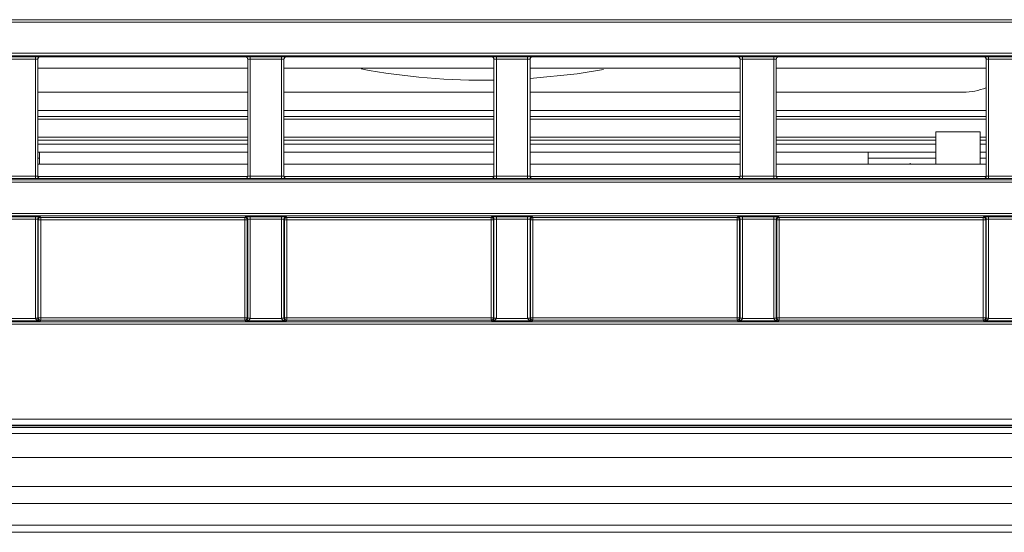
# Model space of a CAD drawing. Header units: millimetres. Extents: x 0 to 1118, y 0 to 864.
# Tile 101 of 256: x 181 to 202, y 383 to 394. Entities that reach past the tile are written whole.
import ezdxf

# ---------------------------------------------------------------- set-up
doc = ezdxf.new("R2010")
doc.units = ezdxf.units.MM

msp = doc.modelspace()

# ---------------------------------------------------------------- linework, layer by layer
at = {"color": 7, "linetype": 'Continuous', "lineweight": 15}
for p, q in [((107.297, 394.0256), (217.2478, 394.0256)), ((216.6029, 393.2739), (107.297, 393.2739)), ((181.839, 393.1981), (181.839, 390.7652)), ((186.1588, 393.2481), (181.889, 393.2481)), ((186.2088, 390.7652), (186.2088, 393.1981)), ((186.964, 393.1981), (186.964, 390.7652)), ((191.2838, 393.2481), (187.014, 393.2481)), ((191.3338, 390.7652), (191.3338, 393.1981)), ((192.089, 393.1981), (192.089, 390.7652)), ((196.4088, 393.2481), (192.139, 393.2481)), ((196.4588, 390.7652), (196.4588, 393.1981)), ((197.214, 393.1981), (197.214, 390.7652)), ((201.5338, 393.2481), (197.264, 393.2481)), ((201.5838, 390.7652), (201.5838, 393.1981)), ((186.2088, 393.0139), (181.839, 393.0139)), ((191.3338, 393.0139), (186.964, 393.0139)), ((191.1033, 393.0136), (191.3338, 393.0152)), ((196.4588, 393.0139), (192.089, 393.0139)), ((201.5838, 393.0139), (197.214, 393.0139)), ((181.839, 392.5136), (186.2088, 392.5136)), ((186.964, 392.5136), (191.3338, 392.5136)), ((192.089, 392.5136), (196.4588, 392.5136)), ((197.214, 392.5136), (201.1089, 392.5136)), ((181.839, 391.9525), (186.2088, 391.9525)), ((186.964, 391.9525), (191.3338, 391.9525)), ((192.089, 391.9525), (196.4588, 391.9525)), ((197.214, 391.9525), (201.5838, 391.9525)), ((181.839, 391.5747), (186.2088, 391.5747)), ((186.964, 391.5747), (191.3338, 391.5747)), ((192.089, 391.5747), (196.4588, 391.5747)), ((197.214, 391.5747), (200.5358, 391.5747)), ((200.5358, 391.6895), (200.5358, 391.0139)), ((201.4608, 391.0139), (201.4608, 391.6895)), ((201.4608, 391.5747), (201.5838, 391.5747)), ((186.2088, 391.2636), (181.839, 391.2636)), ((181.8767, 391.2636), (181.8767, 391.1386)), ((191.3338, 391.2636), (186.964, 391.2636)), ((196.4588, 391.2636), (192.089, 391.2636)), ((200.5358, 391.2636), (197.214, 391.2636)), ((199.1267, 391.1386), (199.1267, 391.2636)), ((201.5838, 391.2636), (201.4608, 391.2636)), ((181.839, 391.1386), (181.8767, 391.1386)), ((181.839, 391.0139), (186.2088, 391.0139)), ((181.8767, 391.1386), (181.8767, 391.0139)), ((186.964, 391.0139), (191.3338, 391.0139)), ((192.089, 391.0139), (196.4588, 391.0139)), ((197.214, 391.0139), (201.5838, 391.0139)), ((199.1267, 391.1386), (199.1267, 391.0139)), ((199.1267, 391.1386), (200.5358, 391.1386)), ((199.9984, 391.0139), (199.9984, 391.0319)), ((200.4983, 391.0145), (200.4983, 391.0139)), ((201.4608, 391.1386), (201.5838, 391.1386)), ((201.4983, 391.0139), (201.4983, 391.0145)), ((181.8398, 390.7564), (186.208, 390.7564)), ((186.9648, 390.7564), (191.333, 390.7564)), ((192.0898, 390.7564), (196.458, 390.7564)), ((197.2148, 390.7564), (201.583, 390.7564)), ((107.3313, 390.6895), (216.6028, 390.6895)), ((186.1588, 390.7152), (181.889, 390.7152)), ((191.2838, 390.7152), (187.014, 390.7152)), ((196.4088, 390.7152), (192.139, 390.7152)), ((201.5338, 390.7152), (197.264, 390.7152)), ((217.2887, 389.9378), (107.0342, 389.9378)), ((307.394, 385.5565), (101.6538, 385.5565)), ((102.4364, 385.4011), (306.6114, 385.4011)), ((102.4364, 383.3386), (306.6114, 383.3386))]:
    msp.add_line(p, q, dxfattribs=at)
at = {"color": 9, "linetype": 'Continuous', "lineweight": 0}
for p, q in [((217.2645, 393.9756), (107.297, 393.9756)), ((107.297, 393.3239), (216.7517, 393.3239)), ((181.1355, 393.2516), (181.7873, 393.2516)), ((181.7873, 393.2016), (181.1355, 393.2016)), ((181.7873, 393.2016), (181.7873, 393.2516)), ((181.7873, 390.7618), (181.7873, 393.2016)), ((181.8373, 393.1999), (181.8373, 390.7635)), ((181.839, 393.1981), (181.8373, 393.1999)), ((181.8873, 393.2499), (181.889, 393.2481)), ((186.1588, 393.2481), (186.1606, 393.2499)), ((186.2105, 393.1999), (186.2088, 393.1981)), ((186.2105, 390.7635), (186.2105, 393.1999)), ((186.2605, 393.2516), (186.9123, 393.2516)), ((186.2605, 393.2016), (186.2605, 393.2516)), ((186.9123, 393.2016), (186.2605, 393.2016)), ((186.2605, 393.2016), (186.2605, 390.7618)), ((186.9123, 393.2016), (186.9123, 393.2516)), ((186.9123, 390.7618), (186.9123, 393.2016)), ((186.9623, 393.1999), (186.9623, 390.7635)), ((186.964, 393.1981), (186.9623, 393.1999)), ((187.0123, 393.2499), (187.014, 393.2481)), ((191.2838, 393.2481), (191.2856, 393.2499)), ((191.3355, 393.1999), (191.3338, 393.1981)), ((191.3355, 390.7635), (191.3355, 393.1999)), ((191.3855, 393.2516), (192.0373, 393.2516)), ((191.3855, 393.2016), (191.3855, 393.2516)), ((192.0373, 393.2016), (191.3855, 393.2016)), ((191.3855, 393.2016), (191.3855, 390.7618)), ((192.0373, 393.2016), (192.0373, 393.2516)), ((192.0373, 390.7618), (192.0373, 393.2016)), ((192.0873, 393.1999), (192.0873, 390.7635)), ((192.089, 393.1981), (192.0873, 393.1999)), ((192.1373, 393.2499), (192.139, 393.2481)), ((196.4088, 393.2481), (196.4106, 393.2499)), ((196.4605, 393.1999), (196.4588, 393.1981)), ((196.4605, 390.7635), (196.4605, 393.1999)), ((196.5105, 393.2516), (197.1623, 393.2516)), ((196.5105, 393.2016), (196.5105, 393.2516)), ((197.1623, 393.2016), (196.5105, 393.2016)), ((196.5105, 393.2016), (196.5105, 390.7618)), ((197.1623, 393.2016), (197.1623, 393.2516)), ((197.1623, 390.7618), (197.1623, 393.2016)), ((197.2123, 393.1999), (197.2123, 390.7635)), ((197.214, 393.1981), (197.2123, 393.1999)), ((197.2623, 393.2499), (197.264, 393.2481)), ((201.5338, 393.2481), (201.5356, 393.2499)), ((201.5855, 393.1999), (201.5838, 393.1981)), ((201.5855, 390.7635), (201.5855, 393.1999)), ((201.6355, 393.2516), (202.2873, 393.2516)), ((201.6355, 393.2016), (201.6355, 393.2516)), ((202.2873, 393.2016), (201.6355, 393.2016)), ((201.6355, 393.2016), (201.6355, 390.7618)), ((181.839, 392.1343), (186.2088, 392.1343)), ((186.2088, 392.0094), (181.839, 392.0094)), ((186.964, 392.1343), (191.3338, 392.1343)), ((191.3338, 392.0094), (186.964, 392.0094)), ((192.089, 392.1343), (196.4588, 392.1343)), ((196.4588, 392.0094), (192.089, 392.0094)), ((197.214, 392.1343), (201.5838, 392.1343)), ((201.5838, 392.0094), (197.214, 392.0094)), ((181.839, 391.5171), (186.2088, 391.5171)), ((186.2088, 391.4327), (181.839, 391.4327)), ((186.964, 391.5171), (191.3338, 391.5171)), ((191.3338, 391.4327), (186.964, 391.4327)), ((192.089, 391.5171), (196.4588, 391.5171)), ((196.4588, 391.4327), (192.089, 391.4327)), ((197.214, 391.5171), (200.5358, 391.5171)), ((200.5358, 391.4327), (197.214, 391.4327)), ((201.4608, 391.5171), (201.5838, 391.5171)), ((201.5838, 391.4327), (201.4608, 391.4327)), ((181.1355, 390.7618), (181.7873, 390.7618)), ((181.7873, 390.7118), (181.7873, 390.7618)), ((181.8373, 390.7635), (181.839, 390.7652)), ((186.2088, 390.7652), (186.2105, 390.7635)), ((186.2605, 390.7118), (186.2605, 390.7618)), ((186.2605, 390.7618), (186.9123, 390.7618)), ((186.9123, 390.7118), (186.9123, 390.7618)), ((186.9623, 390.7635), (186.964, 390.7652)), ((191.3338, 390.7652), (191.3355, 390.7635)), ((191.3855, 390.7118), (191.3855, 390.7618)), ((191.3855, 390.7618), (192.0373, 390.7618)), ((192.0373, 390.7118), (192.0373, 390.7618)), ((192.0873, 390.7635), (192.089, 390.7652)), ((196.4588, 390.7652), (196.4605, 390.7635)), ((196.5105, 390.7118), (196.5105, 390.7618)), ((196.5105, 390.7618), (197.1623, 390.7618)), ((197.1623, 390.7118), (197.1623, 390.7618)), ((197.2123, 390.7635), (197.214, 390.7652)), ((201.5838, 390.7652), (201.5855, 390.7635)), ((201.6355, 390.7118), (201.6355, 390.7618)), ((201.6355, 390.7618), (202.2873, 390.7618)), ((216.7516, 390.6395), (107.3313, 390.6395)), ((181.7873, 390.7118), (181.1355, 390.7118)), ((181.889, 390.7152), (181.8873, 390.7135)), ((186.1606, 390.7135), (186.1588, 390.7152)), ((186.9123, 390.7118), (186.2605, 390.7118)), ((187.014, 390.7152), (187.0123, 390.7135)), ((191.2856, 390.7135), (191.2838, 390.7152)), ((192.0373, 390.7118), (191.3855, 390.7118)), ((192.139, 390.7152), (192.1373, 390.7135)), ((196.4106, 390.7135), (196.4088, 390.7152)), ((197.1623, 390.7118), (196.5105, 390.7118)), ((197.264, 390.7152), (197.2623, 390.7135)), ((201.5356, 390.7135), (201.5338, 390.7152)), ((202.2873, 390.7118), (201.6355, 390.7118)), ((107.0342, 389.9878), (217.3898, 389.9878)), ((181.1355, 389.9155), (181.7873, 389.9155)), ((181.7873, 389.8655), (181.7873, 389.9155)), ((181.8873, 389.9138), (181.8986, 389.9024)), ((186.1492, 389.9024), (186.1606, 389.9138)), ((186.2605, 389.9155), (186.9123, 389.9155)), ((186.2605, 389.8655), (186.2605, 389.9155)), ((186.9123, 389.8655), (186.9123, 389.9155)), ((187.0123, 389.9138), (187.0236, 389.9024)), ((191.2742, 389.9024), (191.2856, 389.9138)), ((191.3855, 389.9155), (192.0373, 389.9155)), ((191.3855, 389.8655), (191.3855, 389.9155)), ((192.0373, 389.8655), (192.0373, 389.9155)), ((192.1373, 389.9138), (192.1486, 389.9024)), ((196.3992, 389.9024), (196.4106, 389.9138)), ((196.5105, 389.9155), (197.1623, 389.9155)), ((196.5105, 389.8655), (196.5105, 389.9155)), ((197.1623, 389.8655), (197.1623, 389.9155)), ((197.2623, 389.9138), (197.2736, 389.9024)), ((201.5242, 389.9024), (201.5356, 389.9138)), ((201.6355, 389.9155), (202.2873, 389.9155)), ((201.6355, 389.9155), (201.6355, 389.8655)), ((181.7873, 389.8655), (181.1355, 389.8655)), ((181.7873, 387.801), (181.7873, 389.8655)), ((181.8373, 389.8638), (181.8373, 387.801)), ((181.8486, 389.8524), (181.8373, 389.8638)), ((181.8486, 387.8123), (181.8486, 389.8524)), ((181.8986, 389.8524), (181.8486, 389.8524)), ((181.8986, 389.9024), (186.1492, 389.9024)), ((181.8986, 389.9024), (181.8986, 389.8524)), ((186.1492, 389.8524), (181.8986, 389.8524)), ((181.8986, 389.8524), (181.8986, 387.8123)), ((186.1492, 389.8524), (186.1492, 389.9024)), ((186.1992, 389.8524), (186.1492, 389.8524)), ((186.1492, 387.8123), (186.1492, 389.8524)), ((186.2105, 389.8638), (186.1992, 389.8524)), ((186.1992, 389.8524), (186.1992, 387.8123)), ((186.2105, 387.801), (186.2105, 389.8638)), ((186.9123, 389.8655), (186.2605, 389.8655)), ((186.2605, 389.8655), (186.2605, 387.801)), ((186.9123, 387.801), (186.9123, 389.8655)), ((186.9623, 389.8638), (186.9623, 387.801)), ((186.9736, 389.8524), (186.9623, 389.8638)), ((186.9736, 387.8123), (186.9736, 389.8524)), ((187.0236, 389.8524), (186.9736, 389.8524)), ((187.0236, 389.9024), (191.2742, 389.9024)), ((187.0236, 389.9024), (187.0236, 389.8524)), ((187.0236, 389.8524), (187.0236, 387.8123)), ((191.2742, 389.8524), (187.0236, 389.8524)), ((191.2742, 389.8524), (191.2742, 389.9024)), ((191.3242, 389.8524), (191.2742, 389.8524)), ((191.2742, 387.8123), (191.2742, 389.8524)), ((191.3355, 389.8638), (191.3242, 389.8524)), ((191.3242, 389.8524), (191.3242, 387.8123)), ((191.3355, 387.801), (191.3355, 389.8638)), ((192.0373, 389.8655), (191.3855, 389.8655)), ((191.3855, 389.8655), (191.3855, 387.801)), ((192.0373, 387.801), (192.0373, 389.8655)), ((192.0873, 389.8638), (192.0873, 387.801)), ((192.0986, 389.8524), (192.0873, 389.8638)), ((192.0986, 387.8123), (192.0986, 389.8524)), ((192.1486, 389.8524), (192.0986, 389.8524)), ((192.1486, 389.9024), (196.3992, 389.9024)), ((192.1486, 389.9024), (192.1486, 389.8524)), ((196.3992, 389.8524), (192.1486, 389.8524)), ((192.1486, 389.8524), (192.1486, 387.8123)), ((196.3992, 389.8524), (196.3992, 389.9024)), ((196.4492, 389.8524), (196.3992, 389.8524)), ((196.3992, 387.8123), (196.3992, 389.8524)), ((196.4605, 389.8638), (196.4492, 389.8524)), ((196.4492, 389.8524), (196.4492, 387.8123)), ((196.4605, 387.801), (196.4605, 389.8638)), ((197.1623, 389.8655), (196.5105, 389.8655)), ((196.5105, 389.8655), (196.5105, 387.801)), ((197.1623, 387.801), (197.1623, 389.8655)), ((197.2123, 389.8638), (197.2123, 387.801)), ((197.2236, 389.8524), (197.2123, 389.8638)), ((197.2236, 387.8123), (197.2236, 389.8524)), ((197.2736, 389.8524), (197.2236, 389.8524)), ((197.2736, 389.9024), (201.5242, 389.9024)), ((197.2736, 389.9024), (197.2736, 389.8524)), ((201.5242, 389.8524), (197.2736, 389.8524)), ((197.2736, 389.8524), (197.2736, 387.8123)), ((201.5242, 389.8524), (201.5242, 389.9024)), ((201.5742, 389.8524), (201.5242, 389.8524)), ((201.5242, 387.8123), (201.5242, 389.8524)), ((201.5855, 389.8638), (201.5742, 389.8524)), ((201.5742, 389.8524), (201.5742, 387.8123)), ((201.5855, 387.801), (201.5855, 389.8638)), ((202.2873, 389.8655), (201.6355, 389.8655)), ((201.6355, 389.8655), (201.6355, 387.801)), ((105.0123, 387.727), (304.0356, 387.727)), ((304.0356, 387.677), (105.0123, 387.677)), ((181.8855, 387.7493), (181.0373, 387.7493)), ((181.1355, 387.7993), (181.7873, 387.7993)), ((181.7873, 387.801), (181.8373, 387.801)), ((181.7873, 387.7993), (181.8373, 387.8001)), ((181.8373, 387.801), (181.8486, 387.8123)), ((181.8486, 387.8123), (181.8986, 387.8123)), ((181.8986, 387.7624), (181.8855, 387.7493)), ((181.8986, 387.8123), (181.8986, 387.7624)), ((181.8986, 387.8123), (186.1492, 387.8123)), ((186.1492, 387.7624), (181.8986, 387.7624)), ((186.1492, 387.7624), (186.1492, 387.8123)), ((186.1992, 387.8123), (186.1492, 387.8123)), ((186.1623, 387.7493), (186.1492, 387.7624)), ((187.0105, 387.7493), (186.1623, 387.7493)), ((186.1992, 387.8123), (186.2105, 387.801)), ((186.2105, 387.801), (186.2605, 387.801)), ((186.2105, 387.8001), (186.2605, 387.7993)), ((186.2605, 387.7993), (186.9123, 387.7993)), ((186.9123, 387.801), (186.9623, 387.801)), ((186.9123, 387.7993), (186.9623, 387.8001)), ((186.9623, 387.801), (186.9736, 387.8123)), ((186.9736, 387.8123), (187.0236, 387.8123)), ((187.0236, 387.7624), (187.0105, 387.7493)), ((187.0236, 387.8123), (187.0236, 387.7624)), ((187.0236, 387.8123), (191.2742, 387.8123)), ((191.2742, 387.7624), (187.0236, 387.7624)), ((191.2742, 387.7624), (191.2742, 387.8123)), ((191.3242, 387.8123), (191.2742, 387.8123)), ((191.2873, 387.7493), (191.2742, 387.7624)), ((192.1355, 387.7493), (191.2873, 387.7493)), ((191.3242, 387.8123), (191.3355, 387.801)), ((191.3355, 387.801), (191.3855, 387.801)), ((191.3355, 387.8001), (191.3855, 387.7993)), ((191.3855, 387.7993), (192.0373, 387.7993)), ((192.0373, 387.801), (192.0873, 387.801)), ((192.0373, 387.7993), (192.0873, 387.8001)), ((192.0873, 387.801), (192.0986, 387.8123)), ((192.0986, 387.8123), (192.1486, 387.8123)), ((192.1486, 387.7624), (192.1355, 387.7493)), ((192.1486, 387.8123), (192.1486, 387.7624)), ((192.1486, 387.8123), (196.3992, 387.8123)), ((196.3992, 387.7624), (192.1486, 387.7624)), ((196.3992, 387.7624), (196.3992, 387.8123)), ((196.4492, 387.8123), (196.3992, 387.8123)), ((196.4123, 387.7493), (196.3992, 387.7624)), ((197.2605, 387.7493), (196.4123, 387.7493)), ((196.4492, 387.8123), (196.4605, 387.801)), ((196.4605, 387.801), (196.5105, 387.801)), ((196.4605, 387.8001), (196.5105, 387.7993)), ((196.5105, 387.7993), (197.1623, 387.7993)), ((197.1623, 387.801), (197.2123, 387.801)), ((197.1623, 387.7993), (197.2123, 387.8001)), ((197.2123, 387.801), (197.2236, 387.8123)), ((197.2236, 387.8123), (197.2736, 387.8123)), ((197.2736, 387.7624), (197.2605, 387.7493)), ((197.2736, 387.8123), (197.2736, 387.7624)), ((197.2736, 387.8123), (201.5242, 387.8123)), ((201.5242, 387.7624), (197.2736, 387.7624)), ((201.5242, 387.7624), (201.5242, 387.8123)), ((201.5742, 387.8123), (201.5242, 387.8123)), ((201.5373, 387.7493), (201.5242, 387.7624)), ((202.3855, 387.7493), (201.5373, 387.7493)), ((201.5742, 387.8123), (201.5855, 387.801)), ((201.5855, 387.801), (201.6355, 387.801)), ((201.5855, 387.8001), (201.6355, 387.7993)), ((201.6355, 387.7993), (202.2873, 387.7993)), ((101.6611, 385.699), (307.3868, 385.699)), ((307.3868, 385.574), (101.6611, 385.574)), ((102.4364, 385.5261), (306.6114, 385.5261)), ((102.4364, 384.9011), (306.6114, 384.9011)), ((102.4364, 384.2957), (306.6114, 384.2957)), ((102.4364, 383.9422), (306.6114, 383.9422)), ((102.4364, 383.4851), (306.6114, 383.4851))]:
    msp.add_line(p, q, dxfattribs=at)
at = {"color": 7, "linetype": 'Continuous', "lineweight": 15, "flags": 128}
msp.add_lwpolyline([(193.6161, 392.9867), (193.0689, 392.899), (192.089, 392.7967)], dxfattribs=at)
at = {"color": 9, "linetype": 'Continuous', "lineweight": 0}
for centre, start, end in [((181.8873, 393.1999), 90.02044, 179.97956), ((186.1605, 393.1999), 0.02044, 89.97956), ((187.0123, 393.1999), 90.02044, 179.97956), ((191.2855, 393.1999), 0.02044, 89.97956), ((192.1373, 393.1999), 90.02044, 179.97956), ((196.4105, 393.1999), 0.02044, 89.97956), ((197.2623, 393.1999), 90.02044, 179.97956), ((201.5355, 393.1999), 0.02044, 89.97956), ((181.8873, 390.7635), 180.02044, 269.97956), ((186.1605, 390.7635), 270.02044, 359.97956), ((187.0123, 390.7635), 180.02044, 269.97956), ((191.2855, 390.7635), 270.02044, 359.97956), ((192.1373, 390.7635), 180.02044, 269.97956), ((196.4105, 390.7635), 270.02044, 359.97956), ((197.2623, 390.7635), 180.02044, 269.97956), ((201.5355, 390.7635), 270.02044, 359.97956), ((181.8873, 389.8638), 90.02044, 179.97956), ((186.1605, 389.8638), 0.02044, 89.97956), ((187.0123, 389.8638), 90.02044, 179.97956), ((191.2855, 389.8638), 0.02044, 89.97956), ((192.1373, 389.8638), 90.02044, 179.97956), ((196.4105, 389.8638), 0.02044, 89.97956), ((197.2623, 389.8638), 90.02044, 179.97956), ((201.5355, 389.8638), 0.02044, 89.97956), ((181.8986, 389.8524), 90.02044, 179.97956), ((186.1492, 389.8524), 0.02044, 89.97956), ((187.0236, 389.8524), 90.02044, 179.97956), ((191.2742, 389.8524), 0.02044, 89.97956), ((192.1486, 389.8524), 90.02044, 179.97956), ((196.3992, 389.8524), 0.02044, 89.97956), ((197.2736, 389.8524), 90.02044, 179.97956), ((201.5242, 389.8524), 0.02044, 89.97956), ((181.8986, 387.8124), 180.02044, 269.97956), ((186.1492, 387.8124), 270.02044, 359.97956), ((187.0236, 387.8124), 180.02044, 269.97956), ((191.2742, 387.8124), 270.02044, 359.97956), ((192.1486, 387.8124), 180.02044, 269.97956), ((196.3992, 387.8124), 270.02044, 359.97956), ((197.2736, 387.8124), 180.02044, 269.97956), ((201.5242, 387.8124), 270.02044, 359.97956)]:
    msp.add_arc(centre, 0.05, start, end, dxfattribs=at)
at = {"color": 7, "linetype": 'Continuous', "lineweight": 15}
for centre, radius, start, end in [((191.1267, 406.7636), 14, 259.46958, 270.84773), ((201.1089, 393.7636), 1.25, 270, 292.32866)]:
    msp.add_arc(centre, radius, start, end, dxfattribs=at)
at = {"color": 9, "linetype": 'Continuous', "lineweight": 0}
for centre, major_axis, ratio, start_param, end_param in [((181.7873, 393.2498), (0.1, 0), 0.0174551, 0.0174533, 1.5707963), ((181.7873, 393.1998), (0.05, 0), 0.0349101, 0.0174533, 1.5707963), ((186.2605, 393.2498), (0.1, 0), 0.0174551, 1.5707963, 3.1241394), ((186.2605, 393.1998), (0.05, 0), 0.0349101, 1.5707963, 3.1241394), ((186.9123, 393.2498), (0.1, 0), 0.0174551, 0.0174533, 1.5707963), ((186.9123, 393.1998), (0.05, 0), 0.0349101, 0.0174533, 1.5707963), ((191.3855, 393.2498), (0.1, 0), 0.0174551, 1.5707963, 3.1241394), ((191.3855, 393.1998), (0.05, 0), 0.0349101, 1.5707963, 3.1241394), ((192.0373, 393.2498), (0.1, 0), 0.0174551, 0.0174533, 1.5707963), ((192.0373, 393.1998), (0.05, 0), 0.0349101, 0.0174533, 1.5707963), ((196.5105, 393.2498), (0.1, 0), 0.0174551, 1.5707963, 3.1241394), ((196.5105, 393.1998), (0.05, 0), 0.0349101, 1.5707963, 3.1241394), ((197.1623, 393.2498), (0.1, 0), 0.0174551, 0.0174533, 1.5707963), ((197.1623, 393.1998), (0.05, 0), 0.0349101, 0.0174533, 1.5707963), ((201.6355, 393.2498), (0.1, 0), 0.0174551, 1.5707963, 3.1241394), ((201.6355, 393.1998), (0.05, 0), 0.0349101, 1.5707963, 3.1241394), ((181.7873, 390.7635), (0.05, 0), 0.0349101, 4.712389, 6.265732), ((186.2605, 390.7635), (0.05, 0), 0.0349101, 3.1590459, 4.712389), ((186.9123, 390.7635), (0.05, 0), 0.0349101, 4.712389, 6.265732), ((191.3855, 390.7635), (0.05, 0), 0.0349101, 3.1590459, 4.712389), ((192.0373, 390.7635), (0.05, 0), 0.0349101, 4.712389, 6.265732), ((196.5105, 390.7635), (0.05, 0), 0.0349101, 3.1590459, 4.712389), ((197.1623, 390.7635), (0.05, 0), 0.0349101, 4.712389, 6.265732), ((201.6355, 390.7635), (0.05, 0), 0.0349101, 3.1590459, 4.712389), ((181.7873, 390.7135), (0.1, 0), 0.0174551, 4.712389, 6.265732), ((186.2605, 390.7135), (0.1, 0), 0.0174551, 3.1590459, 4.712389), ((186.9123, 390.7135), (0.1, 0), 0.0174551, 4.712389, 6.265732), ((191.3855, 390.7135), (0.1, 0), 0.0174551, 3.1590459, 4.712389), ((192.0373, 390.7135), (0.1, 0), 0.0174551, 4.712389, 6.265732), ((196.5105, 390.7135), (0.1, 0), 0.0174551, 3.1590459, 4.712389), ((197.1623, 390.7135), (0.1, 0), 0.0174551, 4.712389, 6.265732), ((201.6355, 390.7135), (0.1, 0), 0.0174551, 3.1590459, 4.712389), ((181.7873, 389.9137), (0.1, 0), 0.0174551, 0.0174533, 1.5707963), ((186.2605, 389.9137), (0.1, 0), 0.0174551, 1.5707963, 3.1241394), ((186.9123, 389.9137), (0.1, 0), 0.0174551, 0.0174533, 1.5707963), ((191.3855, 389.9137), (0.1, 0), 0.0174551, 1.5707963, 3.1241394), ((192.0373, 389.9137), (0.1, 0), 0.0174551, 0.0174533, 1.5707963), ((196.5105, 389.9137), (0.1, 0), 0.0174551, 1.5707963, 3.1241394), ((197.1623, 389.9137), (0.1, 0), 0.0174551, 0.0174533, 1.5707963), ((201.6355, 389.9137), (0.1, 0), 0.0174551, 1.5707963, 3.1241394), ((181.7873, 389.8637), (0.05, 0), 0.0349101, 0.0174533, 1.5707963), ((186.2605, 389.8637), (0.05, 0), 0.0349101, 1.5707963, 3.1241394), ((186.9123, 389.8637), (0.05, 0), 0.0349101, 0.0174533, 1.5707963), ((191.3855, 389.8637), (0.05, 0), 0.0349101, 1.5707963, 3.1241394), ((192.0373, 389.8637), (0.05, 0), 0.0349101, 0.0174533, 1.5707963), ((196.5105, 389.8637), (0.05, 0), 0.0349101, 1.5707963, 3.1241394), ((197.1623, 389.8637), (0.05, 0), 0.0349101, 0.0174533, 1.5707963), ((201.6355, 389.8637), (0.05, 0), 0.0349101, 1.5707963, 3.1241394), ((181.8873, 387.801), (-0.0707, -0.0707), 0.9996955, 5.4979394, 5.5150881), ((181.8855, 387.7993), (0.0983, -0.0012), 0.5086707, 3.1651397, 4.7184827), ((181.8873, 387.801), (0.0354, 0.0354), 0.999087, 2.3563468, 2.3734955), ((181.8855, 387.7993), (-0.019, 0.0467), 0.9516315, 1.1845386, 2.7378817), ((186.1623, 387.7993), (0.019, 0.0467), 0.9516315, 3.5453036, 5.0986467), ((186.1623, 387.7993), (0.0983, 0.0012), 0.5086707, 4.7062952, 6.2596383), ((186.1605, 387.801), (0.0354, -0.0354), 0.999087, 0.7680972, 0.7852459), ((186.1605, 387.801), (-0.0707, 0.0707), 0.9996955, 3.9096898, 3.9268385), ((187.0123, 387.801), (-0.0707, -0.0707), 0.9996955, 5.4979394, 5.5150881), ((187.0105, 387.7993), (0.0983, -0.0012), 0.5086707, 3.1651397, 4.7184827), ((187.0123, 387.801), (0.0354, 0.0354), 0.999087, 2.3563468, 2.3734955), ((187.0105, 387.7993), (-0.019, 0.0467), 0.9516315, 1.1845386, 2.7378817), ((191.2873, 387.7993), (0.019, 0.0467), 0.9516315, 3.5453036, 5.0986467), ((191.2873, 387.7993), (0.0983, 0.0012), 0.5086707, 4.7062952, 6.2596383), ((191.2855, 387.801), (0.0354, -0.0354), 0.999087, 0.7680972, 0.7852459), ((191.2855, 387.801), (-0.0707, 0.0707), 0.9996955, 3.9096898, 3.9268385), ((192.1373, 387.801), (-0.0707, -0.0707), 0.9996955, 5.4979394, 5.5150881), ((192.1355, 387.7993), (0.0983, -0.0012), 0.5086707, 3.1651397, 4.7184827), ((192.1373, 387.801), (0.0354, 0.0354), 0.999087, 2.3563468, 2.3734955), ((192.1355, 387.7993), (-0.019, 0.0467), 0.9516315, 1.1845386, 2.7378817), ((196.4123, 387.7993), (0.019, 0.0467), 0.9516315, 3.5453036, 5.0986467), ((196.4123, 387.7993), (0.0983, 0.0012), 0.5086707, 4.7062952, 6.2596383), ((196.4105, 387.801), (0.0354, -0.0354), 0.999087, 0.7680972, 0.7852459), ((196.4105, 387.801), (-0.0707, 0.0707), 0.9996955, 3.9096898, 3.9268385), ((197.2623, 387.801), (-0.0707, -0.0707), 0.9996955, 5.4979394, 5.5150881), ((197.2605, 387.7993), (0.0983, -0.0012), 0.5086707, 3.1651397, 4.7184827), ((197.2623, 387.801), (0.0354, 0.0354), 0.999087, 2.3563468, 2.3734955), ((197.2605, 387.7993), (-0.019, 0.0467), 0.9516315, 1.1845386, 2.7378817), ((201.5373, 387.7993), (0.019, 0.0467), 0.9516315, 3.5453036, 5.0986467), ((201.5373, 387.7993), (0.0983, 0.0012), 0.5086707, 4.7062952, 6.2596383), ((201.5355, 387.801), (0.0354, -0.0354), 0.999087, 0.7680972, 0.7852459), ((201.5355, 387.801), (-0.0707, 0.0707), 0.9996955, 3.9096898, 3.9268385)]:
    msp.add_ellipse(centre, major_axis=major_axis, ratio=ratio, start_param=start_param, end_param=end_param, dxfattribs=at)
at = {"color": 7, "linetype": 'Continuous', "lineweight": 15}
for centre, major_axis, start_param, end_param in [((181.889, 393.1981), (0.0354, -0.0354), 2.3563468, 3.9268385), ((186.1588, 393.1981), (0.0354, 0.0354), 5.4979394, 7.0684312), ((187.014, 393.1981), (0.0354, -0.0354), 2.3563468, 3.9268385), ((191.2838, 393.1981), (0.0354, 0.0354), 5.4979394, 7.0684312), ((192.139, 393.1981), (0.0354, -0.0354), 2.3563468, 3.9268385), ((196.4088, 393.1981), (0.0354, 0.0354), 5.4979394, 7.0684312), ((197.264, 393.1981), (0.0354, -0.0354), 2.3563468, 3.9268385), ((201.5338, 393.1981), (0.0354, 0.0354), 5.4979394, 7.0684312), ((181.889, 390.7652), (-0.0354, -0.0354), 5.4979394, 7.0684312), ((186.1588, 390.7652), (-0.0354, 0.0354), 2.3563468, 3.9268385), ((187.014, 390.7652), (-0.0354, -0.0354), 5.4979394, 7.0684312), ((191.2838, 390.7652), (-0.0354, 0.0354), 2.3563468, 3.9268385), ((192.139, 390.7652), (-0.0354, -0.0354), 5.4979394, 7.0684312), ((196.4088, 390.7652), (-0.0354, 0.0354), 2.3563468, 3.9268385), ((197.264, 390.7652), (-0.0354, -0.0354), 5.4979394, 7.0684312), ((201.5338, 390.7652), (-0.0354, 0.0354), 2.3563468, 3.9268385)]:
    msp.add_ellipse(centre, major_axis=major_axis, ratio=0.9996955, start_param=start_param, end_param=end_param, dxfattribs=at)
msp.add_open_spline([(201.4608, 391.6889), (201.4538, 391.6889), (201.4399, 391.6889), (201.333, 391.6889), (201.1801, 391.6889), (200.9983, 391.6889), (200.8165, 391.6889), (200.6636, 391.6889), (200.5566, 391.6889), (200.5427, 391.6889), (200.5358, 391.6889)], degree=3, dxfattribs=at)

doc.saveas('drawing.dxf')
